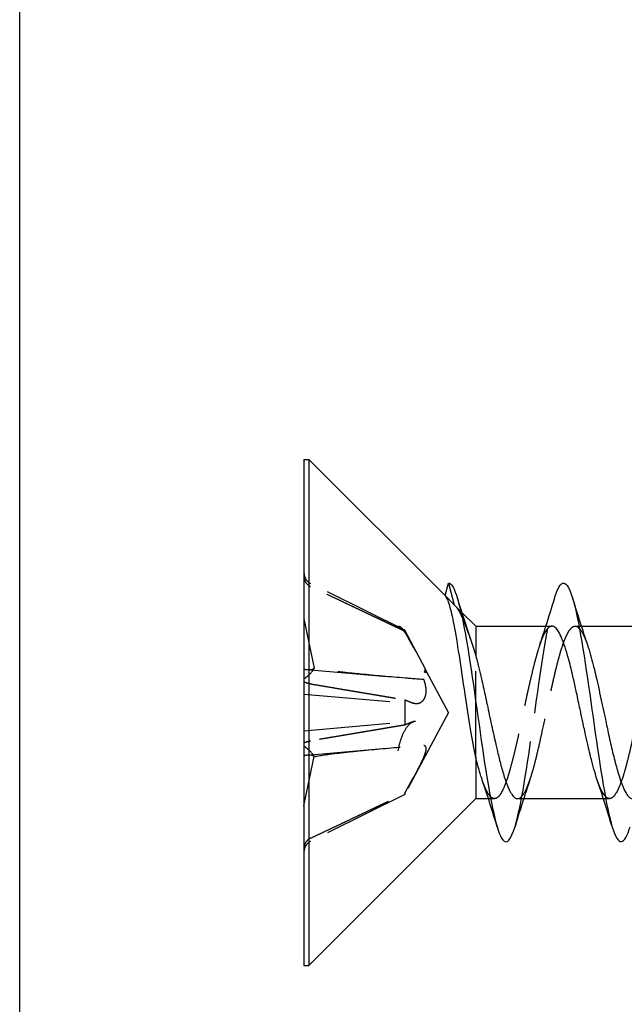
# Model space of a CAD drawing. Header units: millimetres. Extents: x -168 to 186, y -31 to 142.
# Tile 11 of 52: x 146 to 156, y 2 to 19. Entities that reach past the tile are written whole.
import ezdxf

# ---------------------------------------------------------------- set-up
doc = ezdxf.new("R2010")
doc.units = ezdxf.units.MM
doc.header["$LTSCALE"] = 10
doc.linetypes.add('ALLCAD_Strich', pattern=[0.2, 0.15, -0.05])
doc.layers.add('BESCH_KONT_sich_schn_ansi_2d', color=40, linetype='Continuous')

msp = doc.modelspace()

# ---------------------------------------------------------------- linework, layer by layer
at = {"layer": 'BESCH_KONT_sich_schn_ansi_2d', "linetype": 'Continuous', "extrusion": (0, 1, 2.22045e-16)}
for p, q in [((145.515, -26.48), (145.515, 91.02)), ((150.456, 11.426), (150.456, 2.626)), ((150.456, 11.426), (150.541, 11.426)), ((150.541, 11.426), (150.541, 2.626)), ((152.91, 9.058), (150.541, 11.426)), ((152.91, 9.058), (152.968, 9.276)), ((153.441, 8.526), (153.196, 8.771)), ((153.441, 8.526), (153.441, 8.01)), ((153.441, 8.526), (154.768, 8.526)), ((155.236, 8.526), (155.236, 8.526)), ((155.276, 8.526), (156.767, 8.526)), ((153.441, 6.245), (153.441, 5.526)), ((153.441, 5.526), (150.541, 2.626)), ((153.441, 5.526), (153.662, 5.526)), ((153.701, 5.526), (153.701, 5.526)), ((154.169, 5.526), (155.66, 5.526)), ((155.7, 5.526), (155.7, 5.526)), ((150.456, 2.626), (150.541, 2.626))]:
    msp.add_line(p, q, dxfattribs=at)
at = {"layer": 'BESCH_KONT_sich_schn_ansi_2d', "linetype": 'ALLCAD_Strich', "extrusion": (0, 1, 2.22045e-16)}
for p, q in [((152.207, 8.453), (150.57, 9.269)), ((152.968, 9.276), (153.069, 8.898)), ((152.91, 9.058), (153.069, 8.898)), ((153.196, 8.771), (153.069, 8.898)), ((150.456, 8.652), (150.636, 7.794)), ((152.207, 8.453), (152.207, 8.436)), ((152.567, 7.777), (152.207, 8.453)), ((155.169, 8.526), (155.236, 8.526)), ((155.236, 8.526), (155.276, 8.526)), ((153.441, 6.245), (153.441, 8.01)), ((150.505, 7.771), (151.895, 7.649)), ((152.553, 7.726), (152.567, 7.777)), ((152.594, 7.726), (152.553, 7.726)), ((152.594, 7.726), (152.567, 7.777)), ((152.594, 7.72), (152.594, 7.726)), ((152.966, 7.026), (152.594, 7.726)), ((150.456, 7.345), (152.4, 7.175)), ((152.207, 7.246), (152.207, 6.806)), ((152.966, 7.026), (152.207, 5.599)), ((150.456, 6.706), (152.4, 6.876)), ((150.505, 6.281), (151.895, 6.402)), ((150.456, 5.399), (150.636, 6.258)), ((152.207, 5.599), (150.57, 4.783)), ((152.207, 5.616), (152.207, 5.599)), ((153.662, 5.526), (153.701, 5.526)), ((153.701, 5.526), (153.767, 5.526)), ((155.66, 5.526), (155.7, 5.526)), ((155.7, 5.526), (155.768, 5.526))]:
    msp.add_line(p, q, dxfattribs=at)
at = {"layer": 'BESCH_KONT_sich_schn_ansi_2d', "linetype": 'ALLCAD_Strich'}
for centre, start, end in [((150.662, 9.453), 180, 243.5), ((150.662, 4.598), 116.5, 180)]:
    msp.add_arc(centre, 0.206, start, end, dxfattribs=at)
for centre, major_axis, ratio, start_param, end_param in [((150.17, 8.047), (0.478, -0.237), 0.301363, 5.494242, 6.164816), ((150.17, 7.676), (-0.476, -0.212), 0.374695, 2.039021, 2.709595), ((150.17, 6.375), (0.476, -0.212), 0.374695, 0.431998, 1.102572), ((150.17, 6.005), (-0.478, -0.237), 0.301363, 3.259962, 3.930536)]:
    msp.add_ellipse(centre, major_axis=major_axis, ratio=ratio, start_param=start_param, end_param=end_param, dxfattribs=at)
for points, knots in [([(150.456, 9.393), (150.456, 9.368), (150.462, 9.339), (150.481, 9.293), (150.498, 9.268), (150.531, 9.236), (150.551, 9.223), (150.57, 9.214)], [0.03063035, 0.03063035, 0.03063035, 0.03063035, 0.03826174, 0.03826174, 0.04588225, 0.04588225, 0.05212581, 0.05212581, 0.05212581, 0.05212581]), ([(154.124, 5.044), (154.158, 5.153), (154.191, 5.295), (154.224, 5.464), (154.329, 5.995), (154.434, 6.801), (154.538, 7.52), (154.631, 8.152), (154.723, 8.717), (154.815, 9.022)], [3.6321, 3.6321, 3.6321, 3.6321, 3.946659, 3.946659, 3.946659, 4.933323, 4.933323, 4.933323, 5.801333, 5.801333, 5.801333, 5.801333]), ([(153.069, 8.898), (153.098, 8.869), (153.128, 8.827), (153.173, 8.744), (153.189, 8.711), (153.206, 8.675)], [0, 0, 0, 0, 0.03934318, 0.03934318, 0.06029116, 0.06029116, 0.06029116, 0.06029116]), ([(153.206, 8.675), (153.219, 8.646), (153.232, 8.616), (153.277, 8.503), (153.31, 8.412), (153.346, 8.306), (153.347, 8.302), (153.349, 8.298)], [0.06029165, 0.06029165, 0.06029165, 0.06029165, 0.07704685, 0.07704685, 0.11711385, 0.11711385, 0.11884026, 0.11884026, 0.11884026, 0.11884026]), ([(152.093, 8.524), (152.095, 8.525), (152.098, 8.526), (152.114, 8.529), (152.136, 8.513), (152.188, 8.449), (152.222, 8.397), (152.297, 8.269), (152.338, 8.195), (152.377, 8.123), (152.383, 8.111), (152.39, 8.099), (152.396, 8.088)], [-0.07582789, -0.07582789, -0.07582789, -0.07582789, -0.07214903, -0.07214903, -0.04970497, -0.04970497, -0.02485249, -0.02485249, 0, 0, 0, 0.00390991, 0.00390991, 0.00390991, 0.00390991]), ([(154.768, 8.526), (154.767, 8.526), (154.767, 8.526), (154.752, 8.526), (154.738, 8.521), (154.704, 8.499), (154.685, 8.479), (154.66, 8.443), (154.654, 8.433), (154.641, 8.41), (154.633, 8.397), (154.606, 8.341), (154.586, 8.293), (154.55, 8.19), (154.533, 8.139), (154.507, 8.05), (154.497, 8.016), (154.476, 7.939), (154.464, 7.894), (154.438, 7.79), (154.423, 7.73), (154.39, 7.59), (154.371, 7.509), (154.347, 7.399), (154.34, 7.371), (154.327, 7.311), (154.32, 7.278), (154.293, 7.151), (154.273, 7.057), (154.237, 6.882), (154.22, 6.801), (154.193, 6.677), (154.184, 6.633), (154.163, 6.539), (154.151, 6.489), (154.126, 6.38), (154.112, 6.321), (154.078, 6.184), (154.057, 6.107), (154.032, 6.017), (154.026, 5.998), (154.014, 5.957), (154.007, 5.934), (153.996, 5.898), (153.991, 5.884), (153.971, 5.824), (153.956, 5.781), (153.923, 5.7), (153.905, 5.662), (153.878, 5.615), (153.868, 5.6), (153.847, 5.571), (153.836, 5.559), (153.809, 5.537), (153.795, 5.53), (153.761, 5.523), (153.742, 5.528), (153.718, 5.543), (153.712, 5.547), (153.702, 5.556), (153.698, 5.56), (153.693, 5.565)], [6.3147748, 6.3147748, 6.3147748, 6.3147748, 6.3153319, 6.3153319, 6.3362675, 6.3362675, 6.363306, 6.363306, 6.371989, 6.371989, 6.3826022, 6.3826022, 6.4117861, 6.4117861, 6.4359703, 6.4359703, 6.450018, 6.450018, 6.4669359, 6.4669359, 6.488187, 6.488187, 6.5145943, 6.5145943, 6.5232848, 6.5232848, 6.5336306, 6.5336306, 6.5625224, 6.5625224, 6.5874777, 6.5874777, 6.6013001, 6.6013001, 6.6176885, 6.6176885, 6.6377522, 6.6377522, 6.6668211, 6.6668211, 6.6745424, 6.6745424, 6.6845204, 6.6845204, 6.691142, 6.691142, 6.7135692, 6.7135692, 6.7393428, 6.7393428, 6.7534557, 6.7534557, 6.7702443, 6.7702443, 6.7911575, 6.7911575, 6.8182459, 6.8182459, 6.8261649, 6.8261649, 6.8326377, 6.8326377, 6.8326377, 6.8326377]), ([(154.169, 5.526), (154.171, 5.526), (154.173, 5.526), (154.192, 5.527), (154.208, 5.535), (154.231, 5.554), (154.237, 5.56), (154.256, 5.581), (154.268, 5.597), (154.312, 5.67), (154.345, 5.744), (154.391, 5.875), (154.405, 5.916), (154.425, 5.984), (154.433, 6.008), (154.458, 6.097), (154.475, 6.164), (154.516, 6.33), (154.54, 6.432), (154.575, 6.591), (154.587, 6.645), (154.626, 6.825), (154.653, 6.954), (154.697, 7.159), (154.714, 7.235), (154.738, 7.344), (154.745, 7.377), (154.773, 7.505), (154.794, 7.597), (154.836, 7.779), (154.858, 7.867), (154.892, 7.994), (154.904, 8.037), (154.944, 8.172), (154.972, 8.253), (155.015, 8.355), (155.03, 8.386), (155.053, 8.426), (155.06, 8.438), (155.086, 8.477), (155.105, 8.498), (155.139, 8.521), (155.155, 8.526), (155.177, 8.526), (155.183, 8.525), (155.201, 8.519), (155.213, 8.512), (155.231, 8.497), (155.237, 8.491), (155.244, 8.484)], [0.3508745, 0.3508745, 0.3508745, 0.3508745, 0.3534793, 0.3534793, 0.3778589, 0.3778589, 0.3870962, 0.3870962, 0.4046176, 0.4046176, 0.4515908, 0.4515908, 0.4706328, 0.4706328, 0.4811018, 0.4811018, 0.5067271, 0.5067271, 0.5411223, 0.5411223, 0.558324, 0.558324, 0.597748, 0.597748, 0.6213207, 0.6213207, 0.63168, 0.63168, 0.6618256, 0.6618256, 0.6937632, 0.6937632, 0.7111401, 0.7111401, 0.7517697, 0.7517697, 0.7731299, 0.7731299, 0.7836052, 0.7836052, 0.8110054, 0.8110054, 0.8339203, 0.8339203, 0.8429026, 0.8429026, 0.8601131, 0.8601131, 0.8694779, 0.8694779, 0.8694779, 0.8694779]), ([(155.244, 8.484), (155.268, 8.457), (155.292, 8.419), (155.33, 8.339), (155.345, 8.305), (155.367, 8.248), (155.374, 8.228), (155.382, 8.205), (155.383, 8.203), (155.383, 8.201)], [0.86948306, 0.86948306, 0.86948306, 0.86948306, 0.90376352, 0.90376352, 0.9246347, 0.9246347, 0.93507236, 0.93507236, 0.93604784, 0.93604784, 0.93604784, 0.93604784]), ([(156.767, 8.526), (156.766, 8.526), (156.766, 8.526), (156.748, 8.525), (156.732, 8.518), (156.705, 8.498), (156.696, 8.488), (156.674, 8.463), (156.663, 8.446), (156.637, 8.402), (156.622, 8.373), (156.588, 8.298), (156.57, 8.249), (156.545, 8.176), (156.539, 8.157), (156.525, 8.115), (156.518, 8.092), (156.491, 7.999), (156.471, 7.924), (156.434, 7.778), (156.418, 7.708), (156.391, 7.593), (156.382, 7.551), (156.36, 7.456), (156.349, 7.403), (156.323, 7.283), (156.308, 7.216), (156.274, 7.06), (156.255, 6.972), (156.231, 6.856), (156.224, 6.828), (156.211, 6.766), (156.204, 6.733), (156.177, 6.607), (156.157, 6.516), (156.12, 6.356), (156.103, 6.286), (156.077, 6.18), (156.067, 6.143), (156.046, 6.063), (156.035, 6.022), (156.009, 5.934), (155.994, 5.888), (155.96, 5.792), (155.941, 5.743), (155.916, 5.689), (155.91, 5.676), (155.897, 5.65), (155.89, 5.637), (155.862, 5.591), (155.843, 5.565), (155.806, 5.535), (155.789, 5.527), (155.763, 5.525), (155.753, 5.527), (155.732, 5.534), (155.721, 5.541), (155.704, 5.556), (155.698, 5.561), (155.693, 5.567)], [5.3496824, 5.3496824, 5.3496824, 5.3496824, 5.3506792, 5.3506792, 5.3751389, 5.3751389, 5.3891649, 5.3891649, 5.4059383, 5.4059383, 5.4268653, 5.4268653, 5.4539323, 5.4539323, 5.4626027, 5.4626027, 5.4731331, 5.4731331, 5.5022385, 5.5022385, 5.526691, 5.526691, 5.5407176, 5.5407176, 5.5574948, 5.5574948, 5.5784301, 5.5784301, 5.6054799, 5.6054799, 5.6141509, 5.6141509, 5.6246764, 5.6246764, 5.6537761, 5.6537761, 5.6782417, 5.6782417, 5.6922665, 5.6922665, 5.7090358, 5.7090358, 5.7299535, 5.7299535, 5.7570413, 5.7570413, 5.76571, 5.76571, 5.7762376, 5.7762376, 5.8053416, 5.8053416, 5.8298068, 5.8298068, 5.8438332, 5.8438332, 5.8606056, 5.8606056, 5.8684637, 5.8684637, 5.8684637, 5.8684637]), ([(152.537, 7.596), (152.429, 7.605), (152.321, 7.613), (151.953, 7.644), (151.694, 7.666), (151.311, 7.704), (151.184, 7.717), (150.932, 7.747), (150.807, 7.763), (150.668, 7.788), (150.652, 7.791), (150.636, 7.794)], [1.0377907, 1.0377907, 1.0377907, 1.0377907, 1.0691476, 1.0691476, 1.1455152, 1.1455152, 1.1836991, 1.1836991, 1.2218829, 1.2218829, 1.2266102, 1.2266102, 1.2266102, 1.2266102]), ([(152.553, 7.726), (152.56, 7.726), (152.566, 7.725), (152.58, 7.723), (152.587, 7.722), (152.594, 7.72)], [-0.009907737, -0.009907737, -0.009907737, -0.009907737, -0.004953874, -0.004953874, 0, 0, 0, 0]), ([(152.594, 7.72), (152.589, 7.731), (152.585, 7.741), (152.576, 7.76), (152.571, 7.769), (152.567, 7.777)], [0, 0, 0, 0, 0.00547206, 0.00547206, 0.01100673, 0.01100673, 0.01100673, 0.01100673]), ([(150.57, 7.522), (150.551, 7.525), (150.531, 7.529), (150.498, 7.537), (150.481, 7.543), (150.462, 7.552), (150.456, 7.558), (150.456, 7.562)], [0.0702127, 0.0702127, 0.0702127, 0.0702127, 0.07645626, 0.07645626, 0.08407677, 0.08407677, 0.09170817, 0.09170817, 0.09170817, 0.09170817]), ([(152.537, 7.596), (152.546, 7.572), (152.553, 7.547), (152.57, 7.479), (152.575, 7.437), (152.575, 7.363), (152.57, 7.327), (152.548, 7.267), (152.533, 7.242), (152.498, 7.204), (152.475, 7.188), (152.426, 7.173), (152.401, 7.173), (152.371, 7.181), (152.365, 7.183), (152.359, 7.186)], [0.03562566, 0.03562566, 0.03562566, 0.03562566, 0.04289044, 0.04289044, 0.05572678, 0.05572678, 0.06856312, 0.06856312, 0.08139946, 0.08139946, 0.09642651, 0.09642651, 0.11145356, 0.11145356, 0.11536347, 0.11536347, 0.11536347, 0.11536347]), ([(152.093, 6.355), (152.095, 6.367), (152.098, 6.38), (152.114, 6.468), (152.136, 6.544), (152.188, 6.679), (152.222, 6.742), (152.297, 6.834), (152.338, 6.862), (152.377, 6.872), (152.383, 6.874), (152.39, 6.875), (152.396, 6.876)], [-0.07582789, -0.07582789, -0.07582789, -0.07582789, -0.07214903, -0.07214903, -0.04970497, -0.04970497, -0.02485249, -0.02485249, 0, 0, 0, 0.00390991, 0.00390991, 0.00390991, 0.00390991]), ([(150.456, 6.49), (150.456, 6.494), (150.462, 6.499), (150.481, 6.509), (150.498, 6.514), (150.531, 6.523), (150.551, 6.527), (150.57, 6.53)], [0.03063035, 0.03063035, 0.03063035, 0.03063035, 0.03826174, 0.03826174, 0.04588225, 0.04588225, 0.05212581, 0.05212581, 0.05212581, 0.05212581]), ([(150.636, 6.258), (150.652, 6.261), (150.668, 6.264), (150.807, 6.289), (150.932, 6.305), (151.184, 6.334), (151.311, 6.348), (151.695, 6.385), (151.953, 6.408), (152.322, 6.438), (152.429, 6.447), (152.537, 6.456)], [1.2674752, 1.2674752, 1.2674752, 1.2674752, 1.2722028, 1.2722028, 1.3103899, 1.3103899, 1.348577, 1.348577, 1.4249512, 1.4249512, 1.456295, 1.456295, 1.456295, 1.456295]), ([(152.537, 6.456), (152.546, 6.454), (152.553, 6.45), (152.57, 6.433), (152.575, 6.416), (152.575, 6.372), (152.57, 6.343), (152.548, 6.277), (152.533, 6.241), (152.498, 6.164), (152.475, 6.117), (152.426, 6.021), (152.401, 5.973), (152.371, 5.918), (152.365, 5.906), (152.359, 5.895)], [0.03562566, 0.03562566, 0.03562566, 0.03562566, 0.04289044, 0.04289044, 0.05572678, 0.05572678, 0.06856312, 0.06856312, 0.08139946, 0.08139946, 0.09642651, 0.09642651, 0.11145356, 0.11145356, 0.11536347, 0.11536347, 0.11536347, 0.11536347]), ([(153.693, 5.565), (153.691, 5.568), (153.688, 5.571), (153.665, 5.598), (153.646, 5.63), (153.609, 5.704), (153.593, 5.744), (153.569, 5.808), (153.562, 5.827), (153.556, 5.847)], [6.83263943, 6.83263943, 6.83263943, 6.83263943, 6.83651084, 6.83651084, 6.86529524, 6.86529524, 6.88986554, 6.88986554, 6.89974207, 6.89974207, 6.89974207, 6.89974207]), ([(155.693, 5.567), (155.683, 5.577), (155.674, 5.589), (155.646, 5.63), (155.627, 5.665), (155.602, 5.721), (155.596, 5.735), (155.583, 5.768), (155.576, 5.787), (155.564, 5.82), (155.559, 5.834), (155.554, 5.847)], [5.86847022, 5.86847022, 5.86847022, 5.86847022, 5.88152987, 5.88152987, 5.90860168, 5.90860168, 5.91727325, 5.91727325, 5.92781481, 5.92781481, 5.93471923, 5.93471923, 5.93471923, 5.93471923]), ([(150.57, 4.838), (150.551, 4.829), (150.531, 4.815), (150.498, 4.784), (150.481, 4.759), (150.462, 4.713), (150.456, 4.683), (150.456, 4.658)], [0.0702127, 0.0702127, 0.0702127, 0.0702127, 0.07645626, 0.07645626, 0.08407677, 0.08407677, 0.09170817, 0.09170817, 0.09170817, 0.09170817])]:
    msp.add_open_spline(points, degree=3, knots=knots, dxfattribs=at)
at = {"layer": 'BESCH_KONT_sich_schn_ansi_2d', "linetype": 'Continuous'}
for points, knots in [([(152.968, 9.276), (153.073, 9.276), (153.177, 8.883), (153.282, 8.269), (153.387, 7.655), (153.492, 6.821), (153.596, 6.143), (153.701, 5.465), (153.806, 4.942), (153.91, 4.81), (153.982, 4.719), (154.053, 4.809), (154.124, 5.044)], [0, 0, 0, 0, 0.986665, 0.986665, 0.986665, 1.973329, 1.973329, 1.973329, 2.959994, 2.959994, 2.959994, 3.6321, 3.6321, 3.6321, 3.6321]), ([(154.815, 9.022), (154.827, 9.064), (154.84, 9.101), (154.853, 9.132), (154.957, 9.394), (155.062, 9.286), (155.167, 8.855), (155.271, 8.425), (155.376, 7.673), (155.481, 6.937), (155.585, 6.201), (155.69, 5.48), (155.795, 5.099), (155.899, 4.717), (156.004, 4.674), (156.109, 4.989), (156.113, 5.003), (156.118, 5.017), (156.123, 5.033)], [5.801333, 5.801333, 5.801333, 5.801333, 5.919988, 5.919988, 5.919988, 6.906653, 6.906653, 6.906653, 7.893318, 7.893318, 7.893318, 8.879982, 8.879982, 8.879982, 9.866647, 9.866647, 9.866647, 9.910283, 9.910283, 9.910283, 9.910283]), ([(153.441, 6.245), (153.409, 6.39), (153.379, 6.557), (153.318, 6.933), (153.287, 7.139), (153.223, 7.576), (153.189, 7.804), (153.125, 8.215), (153.095, 8.397), (153.04, 8.684), (153.015, 8.795), (152.963, 8.971), (152.936, 9.031), (152.91, 9.058)], [0, 0, 0, 0, 0.058351, 0.058351, 0.1208112, 0.1208112, 0.1910011, 0.1910011, 0.2586238, 0.2586238, 0.3178569, 0.3178569, 0.3819974, 0.3819974, 0.3819974, 0.3819974]), ([(155.554, 5.847), (155.539, 5.892), (155.524, 5.941), (155.492, 6.051), (155.475, 6.113), (155.449, 6.217), (155.439, 6.256), (155.418, 6.343), (155.407, 6.392), (155.38, 6.506), (155.366, 6.57), (155.332, 6.721), (155.313, 6.808), (155.288, 6.923), (155.282, 6.951), (155.269, 7.014), (155.262, 7.048), (155.234, 7.177), (155.215, 7.271), (155.178, 7.441), (155.161, 7.517), (155.135, 7.634), (155.125, 7.675), (155.104, 7.764), (155.093, 7.811), (155.067, 7.913), (155.052, 7.967), (155.018, 8.084), (154.999, 8.145), (154.974, 8.218), (154.968, 8.235), (154.955, 8.271), (154.948, 8.29), (154.92, 8.357), (154.9, 8.398), (154.864, 8.459), (154.847, 8.481), (154.821, 8.506), (154.811, 8.513), (154.79, 8.523), (154.779, 8.526), (154.768, 8.526)], [5.9347192, 5.9347192, 5.9347192, 5.9347192, 5.9569313, 5.9569313, 5.9813491, 5.9813491, 5.9953788, 5.9953788, 6.0121747, 6.0121747, 6.0331514, 6.0331514, 6.0601155, 6.0601155, 6.0687898, 6.0687898, 6.0792941, 6.0792941, 6.1083687, 6.1083687, 6.132889, 6.132889, 6.1469061, 6.1469061, 6.163641, 6.163641, 6.1844826, 6.1844826, 6.2117356, 6.2117356, 6.2203934, 6.2203934, 6.2309258, 6.2309258, 6.2600441, 6.2600441, 6.2845221, 6.2845221, 6.298554, 6.298554, 6.3147748, 6.3147748, 6.3147748, 6.3147748]), ([(155.383, 8.201), (155.402, 8.147), (155.42, 8.087), (155.454, 7.967), (155.469, 7.907), (155.491, 7.82), (155.497, 7.796), (155.515, 7.721), (155.527, 7.671), (155.569, 7.489), (155.599, 7.351), (155.644, 7.143), (155.659, 7.075), (155.681, 6.973), (155.688, 6.939), (155.714, 6.816), (155.733, 6.727), (155.775, 6.534), (155.798, 6.431), (155.833, 6.283), (155.845, 6.234), (155.882, 6.091), (155.907, 6.002), (155.95, 5.865), (155.968, 5.814), (155.994, 5.749), (156.001, 5.732), (156.029, 5.667), (156.05, 5.628), (156.085, 5.576), (156.1, 5.559), (156.121, 5.542), (156.127, 5.538), (156.145, 5.529), (156.157, 5.526), (156.168, 5.526)], [0.9360478, 0.9360478, 0.9360478, 0.9360478, 0.9626465, 0.9626465, 0.9854881, 0.9854881, 0.9944536, 0.9944536, 1.0116415, 1.0116415, 1.0552543, 1.0552543, 1.0761195, 1.0761195, 1.0865617, 1.0865617, 1.1140841, 1.1140841, 1.147867, 1.147867, 1.1652029, 1.1652029, 1.2010522, 1.2010522, 1.2269433, 1.2269433, 1.2373465, 1.2373465, 1.2675955, 1.2675955, 1.2895036, 1.2895036, 1.2983172, 1.2983172, 1.3152662, 1.3152662, 1.3152662, 1.3152662]), ([(153.441, 8.01), (153.453, 7.971), (153.464, 7.93), (153.482, 7.86), (153.489, 7.832), (153.512, 7.741), (153.527, 7.675), (153.563, 7.519), (153.583, 7.427), (153.615, 7.276), (153.627, 7.219), (153.652, 7.103), (153.665, 7.043), (153.703, 6.864), (153.728, 6.745), (153.767, 6.575), (153.779, 6.52), (153.798, 6.436), (153.805, 6.406), (153.832, 6.292), (153.852, 6.211), (153.894, 6.051), (153.916, 5.972), (153.95, 5.864), (153.962, 5.828), (153.998, 5.731), (154.022, 5.677), (154.065, 5.604), (154.083, 5.579), (154.108, 5.554), (154.115, 5.547), (154.138, 5.531), (154.154, 5.526), (154.169, 5.526)], [0.0000037, 0.0000037, 0.0000037, 0.0000037, 0.0159711, 0.0159711, 0.0261693, 0.0261693, 0.0487218, 0.0487218, 0.0781866, 0.0781866, 0.0958446, 0.0958446, 0.1141586, 0.1141586, 0.1507799, 0.1507799, 0.1684279, 0.1684279, 0.1785809, 0.1785809, 0.207307, 0.207307, 0.2397642, 0.2397642, 0.2573853, 0.2573853, 0.2919009, 0.2919009, 0.3176024, 0.3176024, 0.3282327, 0.3282327, 0.3508745, 0.3508745, 0.3508745, 0.3508745]), ([(153.556, 5.847), (153.553, 5.856), (153.55, 5.865), (153.537, 5.901), (153.528, 5.93), (153.493, 6.046), (153.467, 6.141), (153.441, 6.245)], [6.89974207, 6.89974207, 6.89974207, 6.89974207, 6.90407223, 6.90407223, 6.91729378, 6.91729378, 6.95452901, 6.95452901, 6.95452901, 6.95452901])]:
    msp.add_open_spline(points, degree=3, knots=knots, dxfattribs=at)
at = {"layer": 'BESCH_KONT_sich_schn_ansi_2d', "linetype": 'ALLCAD_Strich'}
for points, weights in [([(152.207, 8.436), (151.57, 8.74), (150.57, 9.213)], [1, 1.02633143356, 1.0027435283]), ([(152.359, 8.157), (152.291, 8.281), (152.207, 8.436)], [1.23145448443, 1.1165668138, 1]), ([(150.57, 7.522), (151.57, 7.353), (152.207, 7.246)], [1.0027435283, 1.02633143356, 1]), ([(152.207, 7.246), (152.291, 7.212), (152.359, 7.185)], [1, 1.11656681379, 1.23145448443]), ([(152.359, 6.866), (152.291, 6.839), (152.207, 6.806)], [1.23145448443, 1.1165668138, 1]), ([(152.207, 6.806), (151.57, 6.698), (150.57, 6.53)], [1, 1.02633143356, 1.0027435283]), ([(152.207, 5.616), (152.291, 5.771), (152.359, 5.895)], [1, 1.11656681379, 1.23145448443]), ([(150.57, 4.838), (151.57, 5.311), (152.207, 5.616)], [1.0027435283, 1.02633143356, 1])]:
    msp.add_rational_spline(points, weights, degree=2, dxfattribs=at)
at = {"layer": 'BESCH_KONT_sich_schn_ansi_2d', "linetype": 'Continuous'}
for points in [[(153.122, 9.011), (153.195, 8.772), (153.27, 8.532), (153.349, 8.298)], [(154.661, 8.526), (154.714, 8.69), (154.765, 8.856), (154.815, 9.022)], [(155.125, 9.009), (155.208, 8.736), (155.293, 8.465), (155.383, 8.201)], [(155.244, 8.484), (155.244, 8.484), (155.244, 8.484), (155.244, 8.484)], [(153.349, 8.298), (153.379, 8.209), (153.41, 8.112), (153.441, 8.01)], [(153.816, 5.03), (153.732, 5.305), (153.647, 5.579), (153.556, 5.847)], [(155.812, 5.039), (155.729, 5.312), (155.644, 5.583), (155.554, 5.847)], [(153.693, 5.565), (153.693, 5.565), (153.693, 5.565), (153.693, 5.565)], [(154.275, 5.526), (154.223, 5.366), (154.173, 5.205), (154.124, 5.044)], [(155.693, 5.567), (155.693, 5.567), (155.693, 5.567), (155.693, 5.567)]]:
    msp.add_open_spline(points, degree=3, dxfattribs=at)
at = {"layer": 'BESCH_KONT_sich_schn_ansi_2d', "linetype": 'ALLCAD_Strich'}
for points in [[(154.556, 8.208), (154.592, 8.313), (154.627, 8.419), (154.661, 8.526)], [(154.385, 5.857), (154.347, 5.748), (154.311, 5.637), (154.275, 5.526)]]:
    msp.add_open_spline(points, degree=3, dxfattribs=at)

doc.saveas('drawing.dxf')
